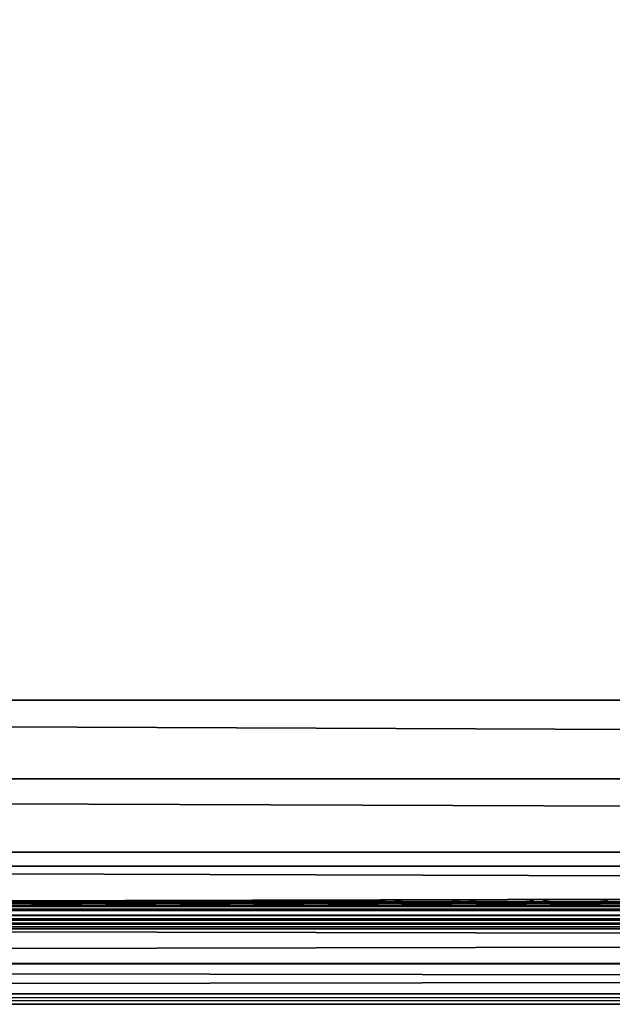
# Model space of a CAD drawing. Header units: inches. Extents: x 0 to 69, y -28.1 to 0.1.
# Tile 59 of 170: x 23.7 to 25.8, y -28 to -24.4. Entities that reach past the tile are written whole.
import ezdxf

# ---------------------------------------------------------------- set-up
doc = ezdxf.new("R2010")
doc.units = ezdxf.units.IN
doc.header["$LTSCALE"] = 0.03937
doc.header["$MEASUREMENT"] = 0
for name, color, linetype in [('A-FURN-3-ST', 151, 'Continuous'), ('A-FURN-3-ST-SEAM', 250, 'Continuous'), ('A-FURN-3-STITCH', 15, 'Continuous')]:
    doc.layers.add(name, color=color, linetype=linetype)

msp = doc.modelspace()

# ---------------------------------------------------------------- meshes
at = {"layer": 'A-FURN-3-ST'}
mesh = msp.add_polyface(dxfattribs=at)
corners = [(0.25, -1.1, 18), (68.75, -1.1, 18), (0.25, -0.8154, 17.9626), (68.75, -0.8154, 17.9626), (0.25, -0.5502, 17.8528), (68.75, -0.5502, 17.8528), (0.25, -0.3225, 17.6781), (68.75, -0.3225, 17.6781), (0.25, -0.1477, 17.4505), (68.75, -0.1477, 17.4505), (0.25, -0.0377, 17.1854), (68.75, -0.0377, 17.1854), (0.25, 0, 16.9008), (68.75, 0.0088, 5.5004), (0.25, 0.0088, 5.5004), (0.25, -0.0292, 5.3089), (68.75, -0.0292, 5.3089), (0.25, -0.1375, 5.1466), (68.75, -0.1375, 5.1466), (0.25, -0.2998, 5.0381), (68.75, -0.2998, 5.0381), (0.25, -0.4912, 5), (0.25, -27.51, 5), (0.125, -0.4912, 5.0335), (0.125, -27.51, 5.0335), (0.0335, -0.4912, 5.125), (0.0335, -0.1447, 5.3567), (0.125, -0.0247, 5.5004), (0.125, -0.0601, 5.3217), (0.125, -0.1612, 5.1703), (0.125, -0.3126, 5.069), (0.0335, -0.125, 16.9008), (0.125, -0.0335, 16.9008), (0.125, -0.07, 17.1767), (0.0335, -0.8478, 17.8418), (0.125, -1.1, 17.9665), (0.125, -0.8241, 17.9302), (0.0335, -0.4108, 17.5897), (0.125, -0.3462, 17.6544), (0.125, -0.1767, 17.4337), (0.0335, -0.2559, 17.3879), (0.0335, -0.1584, 17.153), (0.125, -0.567, 17.8238), (0.125, -26.91, 17.9665), (0.25, -26.91, 18)]
mesh.append_faces([[corners[k] for k in face] for face in [(0, 1, 2), (2, 3, 4), (4, 5, 6), (6, 7, 8), (8, 9, 10), (10, 11, 12), (12, 13, 14), (14, 13, 15), (15, 16, 17), (17, 18, 19), (19, 20, 21), (21, 22, 23), (23, 24, 25), (26, 27, 28), (28, 27, 14), (28, 14, 15), (28, 15, 29), (29, 15, 17), (29, 17, 30), (30, 17, 19), (30, 19, 23), (23, 19, 21), (23, 25, 30), (27, 31, 32), (27, 32, 14), (14, 32, 12), (31, 33, 32), (32, 33, 10), (32, 10, 12), (34, 35, 36), (37, 38, 39, 40), (40, 39, 33, 41), (35, 0, 36), (36, 0, 2), (36, 2, 42), (42, 2, 4), (42, 4, 38), (38, 4, 6), (38, 6, 39), (39, 6, 8), (39, 8, 33), (33, 8, 10), (35, 43, 0), (44, 1, 0)]])
mesh = msp.add_polyface(dxfattribs=at)
corners = [(68.875, -0.4912, 5.0335), (68.875, -27.51, 5.0335), (68.75, -0.4912, 5), (68.75, 0.0088, 5.5004), (68.875, -0.0247, 5.5004), (68.75, -0.0292, 5.3089), (68.875, -0.0601, 5.3217), (68.75, -0.1375, 5.1466), (68.875, -0.1612, 5.1703), (68.75, -0.2998, 5.0381), (68.875, -0.3126, 5.069), (68.9665, -0.3477, 5.1536), (68.9665, -0.1162, 5.5003), (68.9665, -0.1447, 5.3567), (68.9665, -0.226, 5.2349), (68.75, 0, 16.9008), (68.875, -0.0335, 16.9008), (68.75, -1.1, 18), (68.875, -1.1, 17.9665), (68.75, -0.8154, 17.9626), (68.875, -0.8241, 17.9302), (68.75, -0.5502, 17.8528), (68.875, -0.567, 17.8238), (68.75, -0.3225, 17.6781), (68.875, -0.3462, 17.6544), (68.75, -0.1477, 17.4505), (68.875, -0.1767, 17.4337), (68.75, -0.0377, 17.1854), (68.875, -0.07, 17.1767), (68.9665, -0.1584, 17.153), (68.9665, -1.1, 17.875), (68.75, -26.91, 18), (68.875, -26.91, 17.9665), (0.25, -0.8154, 17.9626), (0.25, -0.5502, 17.8528), (0.25, -0.3225, 17.6781), (0.25, -0.1477, 17.4505), (0.25, -0.0377, 17.1854), (0.25, 0, 16.9008), (0.25, -0.0292, 5.3089), (0.25, -0.1375, 5.1466), (0.25, -0.2998, 5.0381), (0.25, -0.4912, 5), (68.75, -27.51, 5)]
mesh.append_faces([[corners[k] for k in face] for face in [(0, 1, 2), (3, 4, 5), (5, 4, 6), (5, 6, 7), (7, 6, 8), (7, 8, 9), (9, 8, 10), (9, 10, 2), (2, 10, 0), (0, 10, 11), (12, 6, 4), (8, 6, 13, 14), (3, 15, 4), (4, 15, 16), (4, 16, 12), (17, 18, 19), (19, 18, 20), (19, 20, 21), (21, 20, 22), (21, 22, 23), (23, 22, 24), (23, 24, 25), (25, 24, 26), (25, 26, 27), (27, 26, 28), (27, 28, 15), (15, 28, 16), (16, 28, 29), (18, 30, 20), (17, 31, 18), (18, 32, 30), (33, 17, 19), (34, 19, 21), (35, 21, 23), (36, 23, 25), (37, 25, 27), (38, 27, 15), (15, 3, 38), (39, 3, 5), (40, 5, 7), (41, 7, 9), (42, 9, 2), (2, 43, 42)]])
mesh = msp.add_polyface(dxfattribs=at)
corners = [(0.25, -0.4912, 5), (68.75, -27.51, 5), (0.25, -27.51, 5), (0.125, -0.4912, 5.0335), (0.125, -27.51, 5.0335), (0.25, -28.01, 5.5), (0.125, -27.9765, 5.5), (0.25, -27.9719, 5.3087), (0.125, -27.941, 5.3215), (0.25, -27.8636, 5.1464), (0.125, -27.8399, 5.1701), (0.25, -27.7013, 5.0381), (0.125, -27.6885, 5.069), (0.0335, -27.6535, 5.1535), (0.0335, -27.885, 5.5), (0.25, -28.01, 16.9), (0.125, -27.9765, 16.9), (0.25, -26.91, 18), (0.125, -26.91, 17.9665), (0.25, -27.1947, 17.9625), (0.125, -27.186, 17.9302), (0.25, -27.46, 17.8526), (0.125, -27.4433, 17.8236), (0.25, -27.6878, 17.6778), (0.125, -27.6641, 17.6541), (0.25, -27.8626, 17.45), (0.125, -27.8336, 17.4333), (0.25, -27.9725, 17.1847), (0.125, -27.9402, 17.176), (0.0335, -27.8518, 17.1523), (0.0335, -26.91, 17.875), (0.0335, -27.5994, 17.5894), (0.0335, -27.7544, 17.3875), (0.125, -1.1, 17.9665), (0.25, -1.1, 18), (68.75, -28.01, 16.9), (68.75, -27.9725, 17.1847), (68.75, -27.8626, 17.45), (68.75, -27.6878, 17.6778), (68.75, -27.46, 17.8526), (68.75, -27.1947, 17.9625), (68.75, -27.7013, 5.0381), (68.75, -27.8636, 5.1464), (68.75, -27.9719, 5.3087)]
mesh.append_faces([[corners[k] for k in face] for face in [(0, 1, 2), (3, 2, 4), (5, 6, 7), (7, 6, 8), (7, 8, 9), (9, 8, 10), (9, 10, 11), (11, 10, 12), (11, 12, 2), (2, 12, 4), (4, 12, 13), (14, 8, 6), (5, 15, 6), (6, 15, 16), (6, 16, 14), (17, 18, 19), (19, 18, 20), (19, 20, 21), (21, 20, 22), (21, 22, 23), (23, 22, 24), (23, 24, 25), (25, 24, 26), (25, 26, 27), (27, 26, 28), (27, 28, 15), (15, 28, 16), (16, 28, 29), (18, 30, 20), (24, 31, 32, 26), (26, 32, 29, 28), (33, 30, 18), (34, 18, 17), (15, 35, 27), (27, 36, 25), (25, 37, 23), (23, 38, 21), (21, 39, 19), (19, 40, 17), (5, 35, 15), (2, 1, 11), (11, 41, 9), (9, 42, 7), (7, 43, 5)]])
mesh = msp.add_polyface(dxfattribs=at)
corners = [(68.875, -0.4912, 5.0335), (68.9665, -27.51, 5.125), (68.875, -27.51, 5.0335), (68.75, -0.4912, 5), (68.75, -27.51, 5), (68.9665, -27.8565, 5.3565), (68.875, -27.9765, 5.5), (68.875, -27.941, 5.3215), (68.75, -28.01, 5.5), (68.75, -27.9719, 5.3087), (68.875, -27.8399, 5.1701), (68.75, -27.8636, 5.1464), (68.875, -27.6885, 5.069), (68.75, -27.7013, 5.0381), (68.9665, -27.6535, 5.1535), (68.9665, -27.7752, 5.2348), (68.9665, -27.885, 16.9), (68.875, -27.9765, 16.9), (68.75, -28.01, 16.9), (68.875, -27.9402, 17.176), (68.75, -27.9725, 17.1847), (68.9665, -27.1624, 17.8418), (68.875, -26.91, 17.9665), (68.875, -27.186, 17.9302), (68.75, -26.91, 18), (68.75, -27.1947, 17.9625), (68.875, -27.4433, 17.8236), (68.75, -27.46, 17.8526), (68.875, -27.6641, 17.6541), (68.75, -27.6878, 17.6778), (68.875, -27.8336, 17.4333), (68.75, -27.8626, 17.45), (68.875, -1.1, 17.9665), (0.25, -27.9725, 17.1847), (0.25, -27.8626, 17.45), (0.25, -27.6878, 17.6778), (0.25, -27.46, 17.8526), (0.25, -27.1947, 17.9625), (0.25, -26.91, 18), (0.25, -28.01, 5.5), (0.25, -27.7013, 5.0381), (0.25, -27.8636, 5.1464), (0.25, -27.9719, 5.3087), (68.75, -1.1, 18)]
mesh.append_faces([[corners[k] for k in face] for face in [(0, 1, 2), (3, 2, 4), (5, 6, 7), (7, 6, 8), (7, 8, 9), (7, 9, 10), (10, 9, 11), (10, 11, 12), (12, 11, 13), (12, 13, 2), (2, 13, 4), (2, 1, 12), (12, 14, 15, 10), (6, 16, 17), (6, 17, 8), (8, 17, 18), (16, 19, 17), (17, 19, 20), (17, 20, 18), (21, 22, 23), (22, 24, 23), (23, 24, 25), (23, 25, 26), (26, 25, 27), (26, 27, 28), (28, 27, 29), (28, 29, 30), (30, 29, 31), (30, 31, 19), (19, 31, 20), (32, 24, 22), (33, 18, 20), (34, 20, 31), (35, 31, 29), (36, 29, 27), (37, 27, 25), (38, 25, 24), (8, 18, 39), (40, 4, 13), (41, 13, 11), (42, 11, 9), (39, 9, 8), (24, 43, 38)]])
at = {"layer": 'A-FURN-3-ST-SEAM'}
mesh = msp.add_polyface(dxfattribs=at)
corners = [(57.5, -27.6385, 17.6706), (59.375, -27.6444, 17.6539), (57.5, -27.6444, 17.6539), (9.625, -27.6385, 17.6706), (9.625, -27.6444, 17.6539), (7.75, -27.6385, 17.6706), (9.625, -27.671, 17.631), (9.625, -27.6558, 17.6402), (57.5, -27.6558, 17.6402), (57.5, -27.671, 17.631), (59.375, -27.6558, 17.6402), (59.375, -27.671, 17.631), (59.375, -27.6884, 17.6276), (57.5, -27.6884, 17.6276), (9.625, -27.6884, 17.6276), (9.625, -27.7207, 17.6406), (9.625, -27.7057, 17.6311), (57.5, -27.7057, 17.6311), (57.5, -27.7207, 17.6406), (59.375, -27.7057, 17.6311), (59.375, -27.7207, 17.6406), (59.375, -27.7376, 17.6713), (57.5, -27.7376, 17.6713), (9.625, -27.7376, 17.6713), (9.625, -27.7295, 17.7053), (9.625, -27.7367, 17.689), (57.5, -27.7367, 17.689), (57.5, -27.7295, 17.7053), (7.75, -27.642, 17.6969), (9.625, -27.642, 17.6969), (57.5, -27.642, 17.6969), (59.375, -27.6385, 17.6706), (59.375, -27.7367, 17.689), (7.75, -27.7057, 17.6311), (7.75, -27.6884, 17.6276), (7.75, -27.6558, 17.6402), (7.75, -27.6444, 17.6539), (57.5, -27.6517, 17.7118), (9.625, -27.6517, 17.7118), (7.75, -27.6517, 17.7118), (57.5, -27.6661, 17.7221), (9.625, -27.6661, 17.7221), (7.75, -27.6661, 17.7221), (57.5, -27.701, 17.7257), (9.625, -27.701, 17.7257), (7.75, -27.701, 17.7257), (57.5, -27.7171, 17.7182), (9.625, -27.7171, 17.7182), (7.75, -27.7171, 17.7182), (7.75, -27.7295, 17.7053)]
mesh.append_faces([[corners[k] for k in face] for face in [(0, 1, 2), (0, 2, 3), (3, 2, 4), (3, 4, 5), (3, 28, 29), (3, 29, 0), (0, 29, 30), (0, 30, 31)]])
mesh.append_faces([[corners[k] for k in face] for face in [(6, 7, 8, 9), (9, 8, 10, 11), (11, 12, 13, 9), (9, 13, 14, 6), (15, 16, 17, 18), (18, 17, 19, 20), (20, 21, 22, 18), (18, 22, 23, 15), (24, 25, 26, 27), (21, 32, 26, 22), (22, 26, 25, 23), (12, 19, 17, 13), (13, 17, 16, 14), (14, 16, 33, 34), (2, 8, 7, 4), (4, 7, 35, 36), (37, 30, 29, 38), (38, 29, 28, 39), (40, 37, 38, 41), (41, 38, 39, 42), (43, 40, 41, 44), (44, 41, 42, 45), (46, 43, 44, 47), (47, 44, 45, 48), (27, 46, 47, 24), (24, 47, 48, 49)]], dxfattribs={"vtx0": -1, "vtx2": -1})
at = {"layer": 'A-FURN-3-STITCH'}
mesh = msp.add_polymesh((7, 4), dxfattribs=at)
for k, corner in enumerate([(23.9089, -27.6428, 17.7154), (23.9089, -27.6406, 17.7168), (23.9089, -27.6363, 17.7197), (23.909, -27.6341, 17.7212), (23.8706, -27.647, 17.722), (23.8707, -27.6474, 17.7272), (23.8707, -27.6431, 17.7302), (23.8707, -27.6384, 17.7279), (23.8318, -27.6496, 17.7262), (23.8319, -27.65, 17.7314), (23.8319, -27.6457, 17.7343), (23.8319, -27.641, 17.7321), (23.7928, -27.6505, 17.7279), (23.7928, -27.6508, 17.733), (23.7928, -27.6465, 17.736), (23.7928, -27.6418, 17.7337), (23.7537, -27.6496, 17.727), (23.7537, -27.65, 17.7321), (23.7538, -27.6457, 17.7351), (23.7537, -27.641, 17.7328), (23.7148, -27.647, 17.7235), (23.7149, -27.6474, 17.7287), (23.7149, -27.6431, 17.7316), (23.7149, -27.6384, 17.7294), (23.6764, -27.6428, 17.7176), (23.6764, -27.6406, 17.7191), (23.6764, -27.6363, 17.722), (23.6765, -27.6341, 17.7234)]):
    mesh.set_mesh_vertex(divmod(k, 4), corner)
mesh = msp.add_polymesh((7, 4), dxfattribs=at)
for k, corner in enumerate([(24.1768, -27.6428, 17.7154), (24.1768, -27.6406, 17.7168), (24.1768, -27.6363, 17.7197), (24.1768, -27.6341, 17.7212), (24.1385, -27.647, 17.722), (24.1385, -27.6474, 17.7272), (24.1385, -27.6431, 17.7302), (24.1385, -27.6384, 17.7279), (24.0997, -27.6496, 17.7262), (24.0997, -27.65, 17.7314), (24.0997, -27.6457, 17.7343), (24.0997, -27.641, 17.7321), (24.0606, -27.6505, 17.7279), (24.0607, -27.6508, 17.733), (24.0607, -27.6465, 17.736), (24.0607, -27.6418, 17.7337), (24.0215, -27.6496, 17.727), (24.0216, -27.65, 17.7321), (24.0216, -27.6457, 17.7351), (24.0216, -27.641, 17.7328), (23.9827, -27.647, 17.7235), (23.9827, -27.6474, 17.7287), (23.9827, -27.6431, 17.7316), (23.9827, -27.6384, 17.7294), (23.9443, -27.6428, 17.7176), (23.9443, -27.6406, 17.7191), (23.9443, -27.6363, 17.722), (23.9443, -27.6341, 17.7234)]):
    mesh.set_mesh_vertex(divmod(k, 4), corner)
mesh = msp.add_polymesh((7, 4), dxfattribs=at)
for k, corner in enumerate([(24.4446, -27.6428, 17.7154), (24.4446, -27.6406, 17.7168), (24.4447, -27.6363, 17.7197), (24.4447, -27.6341, 17.7212), (24.4063, -27.647, 17.722), (24.4064, -27.6474, 17.7272), (24.4064, -27.6431, 17.7302), (24.4064, -27.6384, 17.7279), (24.3675, -27.6496, 17.7262), (24.3676, -27.65, 17.7314), (24.3676, -27.6457, 17.7343), (24.3676, -27.641, 17.7321), (24.3285, -27.6505, 17.7279), (24.3285, -27.6508, 17.733), (24.3285, -27.6465, 17.736), (24.3285, -27.6418, 17.7337), (24.2894, -27.6496, 17.727), (24.2894, -27.65, 17.7321), (24.2895, -27.6457, 17.7351), (24.2894, -27.641, 17.7328), (24.2505, -27.647, 17.7235), (24.2506, -27.6474, 17.7287), (24.2506, -27.6431, 17.7316), (24.2506, -27.6384, 17.7294), (24.2121, -27.6428, 17.7176), (24.2121, -27.6406, 17.7191), (24.2122, -27.6363, 17.722), (24.2122, -27.6341, 17.7234)]):
    mesh.set_mesh_vertex(divmod(k, 4), corner)
mesh = msp.add_polymesh((7, 4), dxfattribs=at)
for k, corner in enumerate([(24.7125, -27.6428, 17.7154), (24.7125, -27.6406, 17.7168), (24.7125, -27.6363, 17.7197), (24.7125, -27.6341, 17.7212), (24.6742, -27.647, 17.722), (24.6742, -27.6474, 17.7272), (24.6743, -27.6431, 17.7302), (24.6742, -27.6384, 17.7279), (24.6354, -27.6496, 17.7262), (24.6354, -27.65, 17.7314), (24.6355, -27.6457, 17.7343), (24.6354, -27.641, 17.7321), (24.5963, -27.6505, 17.7279), (24.5964, -27.6508, 17.733), (24.5964, -27.6465, 17.736), (24.5964, -27.6418, 17.7337), (24.5572, -27.6496, 17.727), (24.5573, -27.65, 17.7321), (24.5573, -27.6457, 17.7351), (24.5573, -27.641, 17.7328), (24.5184, -27.647, 17.7235), (24.5184, -27.6474, 17.7287), (24.5185, -27.6431, 17.7316), (24.5184, -27.6384, 17.7294), (24.48, -27.6428, 17.7176), (24.48, -27.6406, 17.7191), (24.48, -27.6363, 17.722), (24.48, -27.6341, 17.7234)]):
    mesh.set_mesh_vertex(divmod(k, 4), corner)
mesh = msp.add_polymesh((7, 4), dxfattribs=at)
for k, corner in enumerate([(24.9803, -27.6428, 17.7154), (24.9803, -27.6406, 17.7168), (24.9804, -27.6363, 17.7197), (24.9804, -27.6341, 17.7212), (24.942, -27.647, 17.722), (24.9421, -27.6474, 17.7272), (24.9421, -27.6431, 17.7302), (24.9421, -27.6384, 17.7279), (24.9032, -27.6496, 17.7262), (24.9033, -27.65, 17.7314), (24.9033, -27.6457, 17.7343), (24.9033, -27.641, 17.7321), (24.8642, -27.6505, 17.7279), (24.8642, -27.6508, 17.733), (24.8643, -27.6465, 17.736), (24.8642, -27.6418, 17.7337), (24.8251, -27.6496, 17.727), (24.8252, -27.65, 17.7321), (24.8252, -27.6457, 17.7351), (24.8252, -27.641, 17.7328), (24.7862, -27.647, 17.7235), (24.7863, -27.6474, 17.7287), (24.7863, -27.6431, 17.7316), (24.7863, -27.6384, 17.7294), (24.7478, -27.6428, 17.7176), (24.7478, -27.6406, 17.7191), (24.7479, -27.6363, 17.722), (24.7479, -27.6341, 17.7234)]):
    mesh.set_mesh_vertex(divmod(k, 4), corner)
mesh = msp.add_polymesh((7, 4), dxfattribs=at)
for k, corner in enumerate([(25.2482, -27.6428, 17.7154), (25.2482, -27.6406, 17.7168), (25.2482, -27.6363, 17.7197), (25.2482, -27.6341, 17.7212), (25.2099, -27.647, 17.722), (25.2099, -27.6474, 17.7272), (25.21, -27.6431, 17.7302), (25.2099, -27.6384, 17.7279), (25.1711, -27.6496, 17.7262), (25.1712, -27.65, 17.7314), (25.1712, -27.6457, 17.7343), (25.1712, -27.641, 17.7321), (25.132, -27.6505, 17.7279), (25.1321, -27.6508, 17.733), (25.1321, -27.6465, 17.736), (25.1321, -27.6418, 17.7337), (25.093, -27.6496, 17.727), (25.093, -27.65, 17.7321), (25.093, -27.6457, 17.7351), (25.093, -27.641, 17.7328), (25.0541, -27.647, 17.7235), (25.0541, -27.6474, 17.7287), (25.0542, -27.6431, 17.7316), (25.0542, -27.6384, 17.7294), (25.0157, -27.6428, 17.7176), (25.0157, -27.6406, 17.7191), (25.0157, -27.6363, 17.722), (25.0157, -27.6341, 17.7234)]):
    mesh.set_mesh_vertex(divmod(k, 4), corner)
mesh = msp.add_polymesh((7, 4), dxfattribs=at)
for k, corner in enumerate([(25.516, -27.6428, 17.7154), (25.5161, -27.6406, 17.7168), (25.5161, -27.6363, 17.7197), (25.5161, -27.6341, 17.7212), (25.4778, -27.647, 17.722), (25.4778, -27.6474, 17.7272), (25.4778, -27.6431, 17.7302), (25.4778, -27.6384, 17.7279), (25.439, -27.6496, 17.7262), (25.439, -27.65, 17.7314), (25.439, -27.6457, 17.7343), (25.439, -27.641, 17.7321), (25.3999, -27.6505, 17.7279), (25.3999, -27.6508, 17.733), (25.4, -27.6465, 17.736), (25.4, -27.6418, 17.7337), (25.3608, -27.6496, 17.727), (25.3609, -27.65, 17.7321), (25.3609, -27.6457, 17.7351), (25.3609, -27.641, 17.7328), (25.322, -27.647, 17.7235), (25.322, -27.6474, 17.7287), (25.322, -27.6431, 17.7316), (25.322, -27.6384, 17.7294), (25.2835, -27.6428, 17.7176), (25.2836, -27.6406, 17.7191), (25.2836, -27.6363, 17.722), (25.2836, -27.6341, 17.7234)]):
    mesh.set_mesh_vertex(divmod(k, 4), corner)
mesh = msp.add_polymesh((7, 4), dxfattribs=at)
for k, corner in enumerate([(25.7839, -27.6428, 17.7154), (25.7839, -27.6406, 17.7168), (25.7839, -27.6363, 17.7197), (25.784, -27.6341, 17.7212), (25.7456, -27.647, 17.722), (25.7457, -27.6474, 17.7272), (25.7457, -27.6431, 17.7302), (25.7457, -27.6384, 17.7279), (25.7068, -27.6496, 17.7262), (25.7069, -27.65, 17.7314), (25.7069, -27.6457, 17.7343), (25.7069, -27.641, 17.7321), (25.6678, -27.6505, 17.7279), (25.6678, -27.6508, 17.733), (25.6678, -27.6465, 17.736), (25.6678, -27.6418, 17.7337), (25.6287, -27.6496, 17.727), (25.6287, -27.65, 17.7321), (25.6288, -27.6457, 17.7351), (25.6287, -27.641, 17.7328), (25.5898, -27.647, 17.7235), (25.5899, -27.6474, 17.7287), (25.5899, -27.6431, 17.7316), (25.5899, -27.6384, 17.7294), (25.5514, -27.6428, 17.7176), (25.5514, -27.6406, 17.7191), (25.5514, -27.6363, 17.722), (25.5515, -27.6341, 17.7234)]):
    mesh.set_mesh_vertex(divmod(k, 4), corner)

doc.saveas('drawing.dxf')
